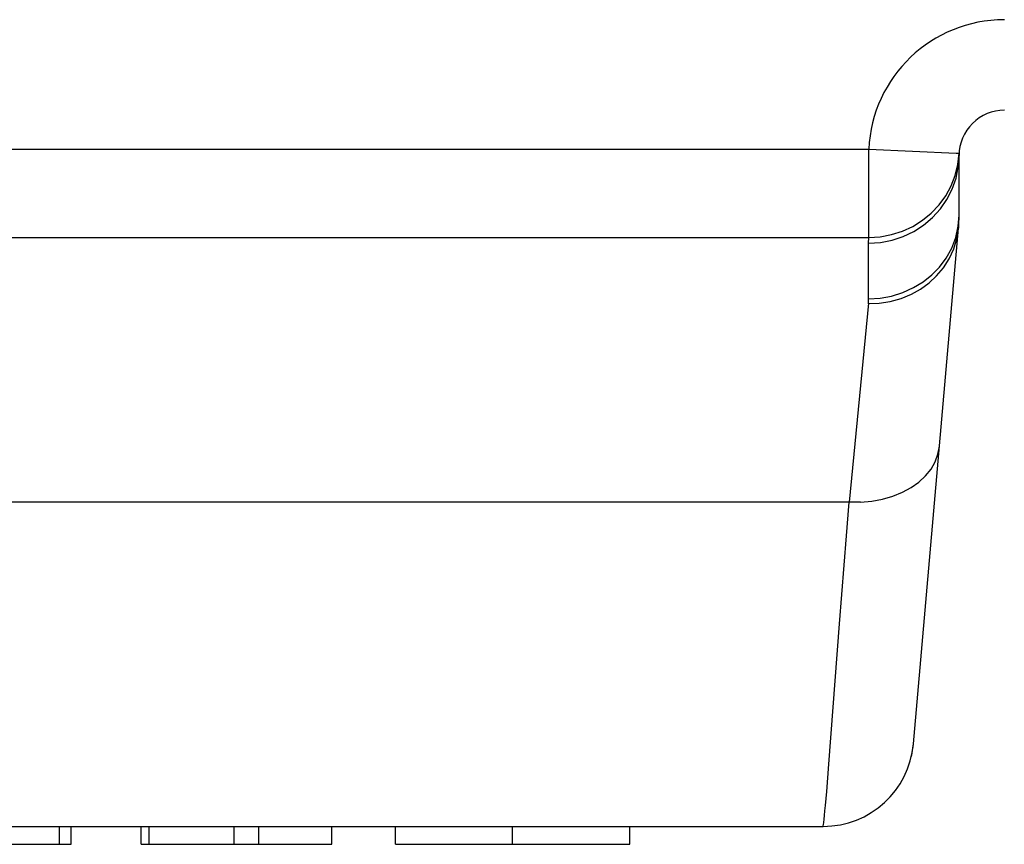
# Model space of a CAD drawing. Header units: millimetres. Extents: x 1 to 1591, y -395 to 1220.
# Tile 6 of 81: x 720 to 733, y -387 to -376. Entities that reach past the tile are written whole.
import ezdxf

# ---------------------------------------------------------------- set-up
doc = ezdxf.new("R2010")
doc.units = ezdxf.units.MM
doc.header["$LTSCALE"] = 65.395
for name, color, linetype in [('LOGO_REXROTH_11_AM_0', 7, 'CONTINUOUS'), ('PL_EFC5610_IOCAE_CONVER_12_AM_0', 7, 'CONTINUOUS'), ('X610_37_IO_BASE-20150120_1_AM_0', 7, 'CONTINUOUS')]:
    doc.layers.add(name, color=color, linetype=linetype)

msp = doc.modelspace()

# ---------------------------------------------------------------- linework, layer by layer
at = {"layer": 'LOGO_REXROTH_11_AM_0', "color": 7}
for p, q in [((720.786, -386.505), (720.786, -386.742)), ((720.945, -386.742), (720.945, -386.505)), ((721.875, -386.742), (721.875, -386.505)), ((721.979, -386.742), (721.979, -386.505)), ((723.105, -386.505), (723.105, -386.742)), ((723.435, -386.742), (723.435, -386.505)), ((724.402, -386.742), (724.402, -386.505)), ((725.246, -386.742), (725.246, -386.505)), ((726.801, -386.742), (726.801, -386.505)), ((728.355, -386.742), (728.355, -386.505)), ((717.94, -386.742), (720.945, -386.742)), ((721.875, -386.742), (724.402, -386.742)), ((725.246, -386.742), (728.355, -386.742))]:
    msp.add_line(p, q, dxfattribs=at)
at = {"layer": 'PL_EFC5610_IOCAE_CONVER_12_AM_0', "color": 7}
msp.add_line((732.715, -378.548), (732.713, -378.57), dxfattribs=at)
for centre, radius, start, end in [((731.221, -378.418), 1.5, 355, 359.9797), ((730.919, -385.305), 1.2, 346.9292, 355)]:
    msp.add_arc(centre, radius, start, end, dxfattribs=at)
at = {"layer": 'X610_37_IO_BASE-20150120_1_AM_0', "color": 7}
for p, q in [((642.721, -377.522), (731.522, -377.522)), ((731.522, -378.693), (731.522, -377.522)), ((732.721, -378.396), (732.721, -377.605)), ((732.115, -385.41), (732.713, -378.57)), ((643.92, -378.693), (731.522, -378.693)), ((731.52, -379.507), (731.521, -378.77)), ((731.521, -378.77), (731.522, -378.693)), ((731.518, -379.565), (731.265, -382.205)), ((730.994, -385.681), (731.133, -383.82)), ((730.965, -386.044), (730.994, -385.681)), ((644.522, -386.505), (730.919, -386.505))]:
    msp.add_line(p, q, dxfattribs=at)
for points in [[(731.522, -377.522), (732.68, -377.575), (732.711, -377.577), (732.721, -377.577)], [(731.522, -378.693), (731.675, -378.683), (731.824, -378.656), (731.969, -378.609), (732.107, -378.546), (732.235, -378.465), (732.352, -378.37), (732.455, -378.261), (732.543, -378.14), (732.615, -378.009), (732.669, -377.87), (732.705, -377.725), (732.721, -377.577)], [(731.521, -378.77), (731.677, -378.761), (731.832, -378.731), (731.981, -378.681), (732.121, -378.614), (732.251, -378.529), (732.369, -378.429), (732.473, -378.314), (732.56, -378.188), (732.629, -378.051), (732.68, -377.907), (732.71, -377.756), (732.721, -377.605)], [(732.677, -378.692), (732.71, -378.544), (732.721, -378.396)], [(731.518, -379.571), (731.663, -379.565), (731.809, -379.542), (731.952, -379.502), (732.088, -379.446), (732.211, -379.377), (732.323, -379.296), (732.423, -379.202), (732.512, -379.096), (732.589, -378.976), (732.65, -378.845), (732.691, -378.709), (732.713, -378.57)], [(731.52, -379.507), (731.673, -379.498), (731.826, -379.471), (731.976, -379.424), (732.118, -379.359), (732.245, -379.281), (732.359, -379.19), (732.461, -379.086), (732.549, -378.969), (732.623, -378.836), (732.677, -378.692)], [(731.518, -379.572), (731.519, -379.561), (731.519, -379.55), (731.519, -379.539), (731.519, -379.529), (731.519, -379.518), (731.52, -379.507)], [(731.414, -382.205), (644.027, -382.205), (643.878, -382.191), (643.735, -382.165), (643.599, -382.125), (643.472, -382.073), (643.356, -382.011), (643.253, -381.937), (643.165, -381.855), (643.092, -381.765), (643.037, -381.668), (643, -381.566), (642.981, -381.461)], [(731.414, -382.205), (731.563, -382.191), (731.706, -382.165), (731.842, -382.125), (731.969, -382.073), (732.085, -382.011), (732.188, -381.937), (732.276, -381.855), (732.349, -381.765), (732.404, -381.668), (732.441, -381.566), (732.46, -381.461)], [(731.133, -383.82), (731.227, -382.653), (731.265, -382.205)], [(730.919, -386.505), (730.92, -386.499), (730.923, -386.481), (730.926, -386.452), (730.931, -386.411), (730.936, -386.361), (730.942, -386.299), (730.949, -386.227), (730.965, -386.044)]]:
    msp.add_lwpolyline(points, dxfattribs=at)
for centre, radius, start, end in [((733.321, -377.605), 1.8, 90, 177.3601), ((733.321, -377.605), 0.6, 90, 180.0002), ((730.721, -378.396), 2, 354.9985, 0.0001), ((730.919, -385.305), 1.2, 270, 355)]:
    msp.add_arc(centre, radius, start, end, dxfattribs=at)

doc.saveas('drawing.dxf')
